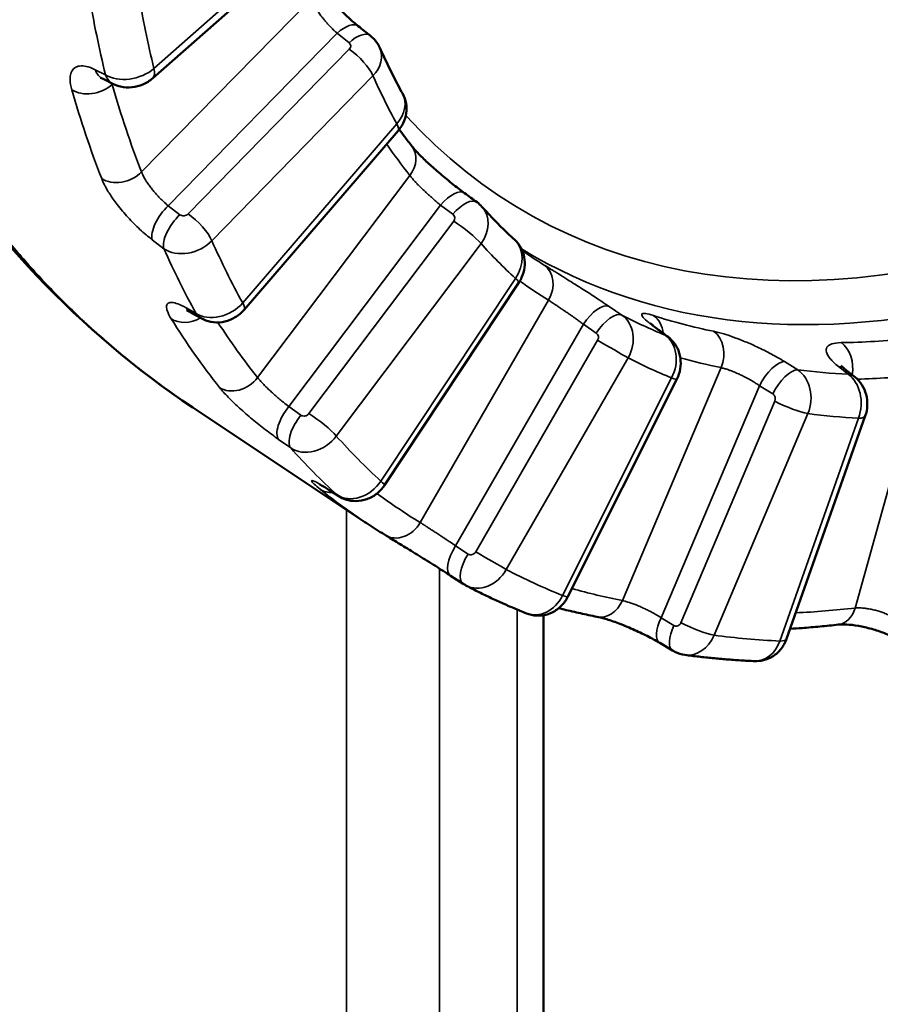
# Model space of a CAD drawing. Header units: millimetres. Extents: x 38 to 2514, y 38 to 1622.
# Tile 217 of 244: x 1780.38 to 1787.97, y 1268.06 to 1276.75. Entities that reach past the tile are written whole.
import ezdxf

# ---------------------------------------------------------------- set-up
doc = ezdxf.new("R2010")
doc.units = ezdxf.units.MM
doc.header["$LTSCALE"] = 7.692308
doc.layers.add('Visible (ISO)', color=7, linetype='Continuous', lineweight=50)
doc.layers.add('Visible Narrow (ISO)', color=7, linetype='Continuous', lineweight=35)

msp = doc.modelspace()

# ---------------------------------------------------------------- linework, layer by layer
at = {"layer": 'Visible (ISO)'}
for p, q in [((1781.5532, 1276.2296), (1783.0255, 1277.532)), ((1781.207, 1276.1776), (1781.1153, 1276.223)), ((1782.3598, 1274.1858), (1783.7185, 1275.7662)), ((1783.598, 1272.6376), (1784.7837, 1274.4269)), ((1781.9819, 1274.1105), (1781.8933, 1274.1603)), ((1785.2158, 1271.6546), (1786.1767, 1273.5746)), ((1781.907, 1273.324), (1783.4258, 1272.3121)), ((1787.1439, 1271.282), (1787.838, 1273.2488)), ((1783.1949, 1272.541), (1783.1088, 1272.5956)), ((1784.2916, 1271.7676), (1784.1813, 1271.8393)), ((1784.9995, 1271.4907), (1784.9995, 1259.1277)), ((1786.1389, 1271.1789), (1786.0255, 1271.2461))]:
    msp.add_line(p, q, dxfattribs=at)
for centre, major_axis, start_param, end_param in [((1749.4231, 1283.1207), (-57.5, 0), 0, 3.141593), ((1749.4231, 1281.2427), (57.5, 0), 3.113305, 6.311473), ((1749.4231, 1281.3652), (57.35, 0), 3.164483, 6.260295)]:
    msp.add_ellipse(centre, major_axis=major_axis, ratio=0.57735, start_param=start_param, end_param=end_param, dxfattribs=at)
for points, knots in [([(1781.907, 1273.324), (1780.9152, 1273.985), (1780.0598, 1274.8873), (1778.8052, 1276.9885), (1778.3828, 1278.2073), (1778.0185, 1280.7959), (1778.0702, 1282.1965), (1778.6213, 1285.0249), (1779.13, 1286.4873), (1780.5212, 1289.3532), (1781.4299, 1290.7902), (1782.9171, 1292.7287), (1783.4062, 1293.3157), (1783.9129, 1293.8799)], [0.000075, 0.000075, 0.000075, 0.000075, 0.499219, 0.499219, 0.989051, 0.989051, 1.47692, 1.47692, 1.969043, 1.969043, 2.474782, 2.474782, 2.702857, 2.702857, 2.702857, 2.702857]), ([(1783.0062, 1277.1225), (1783.0102, 1277.1121), (1783.0164, 1277.0983), (1783.0333, 1277.0656), (1783.0446, 1277.0461), (1783.0737, 1277.0008), (1783.0926, 1276.9741), (1783.1364, 1276.9172), (1783.1623, 1276.8863), (1783.2183, 1276.8245), (1783.2492, 1276.7931), (1783.3092, 1276.7367), (1783.3391, 1276.7109), (1783.3669, 1276.6889)], [0, 0, 0, 0, 0.00799134, 0.00799134, 0.0168641, 0.0168641, 0.02759473, 0.02759473, 0.03962697, 0.03962697, 0.05261895, 0.05261895, 0.06519365, 0.06519365, 0.06519365, 0.06519365]), ([(1783.4724, 1276.6053), (1783.4972, 1276.5857), (1783.519, 1276.5617), (1783.5438, 1276.5231), (1783.5507, 1276.5106), (1783.5565, 1276.4976)], [0, 0, 0, 0, 0.00951444, 0.00951444, 0.01379832, 0.01379832, 0.01379832, 0.01379832]), ([(1783.5565, 1276.4976), (1783.5692, 1276.4695), (1783.582, 1276.4416), (1783.608, 1276.3862), (1783.6211, 1276.3587), (1783.6477, 1276.3041), (1783.6611, 1276.277), (1783.6884, 1276.2231), (1783.7021, 1276.1964), (1783.73, 1276.1433), (1783.7441, 1276.1169), (1783.7583, 1276.0908)], [1.96247469, 1.96247469, 1.96247469, 1.96247469, 1.97336118, 1.97336118, 1.98424766, 1.98424766, 1.99513414, 1.99513414, 2.00602062, 2.00602062, 2.0169071, 2.0169071, 2.0169071, 2.0169071]), ([(1781.1153, 1276.223), (1781.1043, 1276.2284), (1781.0963, 1276.2311), (1781.0932, 1276.232), (1781.0929, 1276.2321), (1781.0929, 1276.2321)], [0, 0, 0, 0, 0.00845736, 0.00845736, 0.01037949, 0.01037949, 0.01037949, 0.01037949]), ([(1781.5532, 1276.2296), (1781.5278, 1276.2071), (1781.4982, 1276.1885), (1781.4363, 1276.1617), (1781.4033, 1276.1529), (1781.3368, 1276.1459), (1781.3025, 1276.1478), (1781.2482, 1276.1602), (1781.227, 1276.1677), (1781.207, 1276.1776)], [0, 0, 0, 0, 0.01022556, 0.01022556, 0.02024813, 0.02024813, 0.03033838, 0.03033838, 0.03705833, 0.03705833, 0.03705833, 0.03705833]), ([(1783.7583, 1276.0908), (1783.7724, 1276.0648), (1783.7824, 1276.0362), (1783.7926, 1275.9784), (1783.793, 1275.9484), (1783.7847, 1275.8899), (1783.7758, 1275.8607), (1783.7512, 1275.8095), (1783.7361, 1275.7866), (1783.7185, 1275.7662)], [0, 0, 0, 0, 0.00889844, 0.00889844, 0.01770249, 0.01770249, 0.02671514, 0.02671514, 0.03481419, 0.03481419, 0.03481419, 0.03481419]), ([(1783.7277, 1275.7774), (1783.743, 1275.7565), (1783.7584, 1275.7357), (1783.7958, 1275.6859), (1783.818, 1275.6571), (1783.8404, 1275.6287)], [2.10551332, 2.10551332, 2.10551332, 2.10551332, 2.11543687, 2.11543687, 2.12946471, 2.12946471, 2.12946471, 2.12946471]), ([(1783.8404, 1275.6287), (1783.8493, 1275.6174), (1783.8618, 1275.6027), (1783.8932, 1275.5683), (1783.9132, 1275.5476), (1783.9617, 1275.4998), (1783.9918, 1275.4718), (1784.0579, 1275.4125), (1784.0952, 1275.3805), (1784.1719, 1275.3171), (1784.2123, 1275.2851), (1784.269, 1275.2417), (1784.2869, 1275.2283), (1784.3043, 1275.2155)], [0, 0, 0, 0, 0.00967948, 0.00967948, 0.02068233, 0.02068233, 0.03387321, 0.03387321, 0.04838369, 0.04838369, 0.06373943, 0.06373943, 0.07103772, 0.07103772, 0.07103772, 0.07103772]), ([(1784.4574, 1275.0955), (1784.476, 1275.075), (1784.4947, 1275.0546), (1784.5323, 1275.0144), (1784.5513, 1274.9945), (1784.5895, 1274.9552), (1784.6087, 1274.9357), (1784.6475, 1274.8971), (1784.667, 1274.8781), (1784.7064, 1274.8404), (1784.7262, 1274.8218), (1784.7461, 1274.8034)], [2.17177412, 2.17177412, 2.17177412, 2.17177412, 2.18271945, 2.18271945, 2.19366477, 2.19366477, 2.20461009, 2.20461009, 2.21555541, 2.21555541, 2.22650074, 2.22650074, 2.22650074, 2.22650074]), ([(1784.7461, 1274.8034), (1784.768, 1274.7831), (1784.7869, 1274.7589), (1784.8153, 1274.7068), (1784.8253, 1274.6784), (1784.8362, 1274.62), (1784.837, 1274.5892), (1784.8293, 1274.5285), (1784.8205, 1274.4979), (1784.8006, 1274.4548), (1784.7926, 1274.4405), (1784.7837, 1274.4269)], [0, 0, 0, 0, 0.00900094, 0.00900094, 0.01787181, 0.01787181, 0.0269219, 0.0269219, 0.03629897, 0.03629897, 0.0411769, 0.0411769, 0.0411769, 0.0411769]), ([(1781.8933, 1274.1603), (1781.8765, 1274.1698), (1781.8627, 1274.1761), (1781.8534, 1274.1798), (1781.8519, 1274.1802), (1781.8519, 1274.1802)], [0, 0, 0, 0, 0.01039323, 0.01039323, 0.01460056, 0.01460056, 0.01460056, 0.01460056]), ([(1782.3598, 1274.1858), (1782.3377, 1274.16), (1782.311, 1274.1376), (1782.2534, 1274.1028), (1782.2218, 1274.0898), (1782.1573, 1274.0748), (1782.1234, 1274.0726), (1782.0589, 1274.0794), (1782.0274, 1274.0881), (1781.993, 1274.1045), (1781.9874, 1274.1074), (1781.9819, 1274.1105)], [0, 0, 0, 0, 0.01019796, 0.01019796, 0.02019648, 0.02019648, 0.0301588, 0.0301588, 0.03974555, 0.03974555, 0.04164278, 0.04164278, 0.04164278, 0.04164278]), ([(1785.9449, 1274.0658), (1785.9449, 1274.0658), (1785.9462, 1274.0645), (1785.9516, 1274.0594), (1785.957, 1274.0546), (1785.9736, 1274.0407), (1785.9863, 1274.0306), (1786.0038, 1274.0174), (1786.0067, 1274.0153), (1786.0096, 1274.0131)], [0.03505868, 0.03505868, 0.03505868, 0.03505868, 0.03933995, 0.03933995, 0.04573666, 0.04573666, 0.05453812, 0.05453812, 0.05619809, 0.05619809, 0.05619809, 0.05619809]), ([(1786.096, 1273.9488), (1786.12, 1273.9309), (1786.1413, 1273.9089), (1786.1754, 1273.86), (1786.1886, 1273.8326), (1786.2063, 1273.7749), (1786.2107, 1273.7438), (1786.21, 1273.6811), (1786.2046, 1273.6488), (1786.1898, 1273.6034), (1786.1837, 1273.5887), (1786.1767, 1273.5746)], [0, 0, 0, 0, 0.0090052, 0.0090052, 0.01796325, 0.01796325, 0.02719506, 0.02719506, 0.03680826, 0.03680826, 0.04153828, 0.04153828, 0.04153828, 0.04153828]), ([(1787.6266, 1273.6936), (1787.6266, 1273.6936), (1787.6271, 1273.6929), (1787.6302, 1273.6894), (1787.6344, 1273.6848), (1787.6461, 1273.6737), (1787.6537, 1273.6671), (1787.6626, 1273.6599)], [0.02817361, 0.02817361, 0.02817361, 0.02817361, 0.03121056, 0.03121056, 0.03724711, 0.03724711, 0.0431404, 0.0431404, 0.0431404, 0.0431404]), ([(1787.7481, 1273.5903), (1787.7717, 1273.5712), (1787.7923, 1273.548), (1787.825, 1273.4968), (1787.8375, 1273.4682), (1787.8538, 1273.4079), (1787.8573, 1273.3752), (1787.8548, 1273.3111), (1787.8486, 1273.2789), (1787.838, 1273.2488)], [0, 0, 0, 0, 0.0091453, 0.0091453, 0.01831609, 0.01831609, 0.02795546, 0.02795546, 0.03756318, 0.03756318, 0.03756318, 0.03756318]), ([(1783.1089, 1272.5956), (1783.0807, 1272.6135), (1783.0566, 1272.6279), (1783.0342, 1272.6404), (1783.0289, 1272.6431), (1783.0249, 1272.6451), (1783.0241, 1272.6455), (1783.0241, 1272.6455)], [0, 0, 0, 0, 0.015044, 0.015044, 0.02155601, 0.02155601, 0.02455017, 0.02455017, 0.02455017, 0.02455017]), ([(1783.598, 1272.6376), (1783.5793, 1272.6095), (1783.5558, 1272.5839), (1783.5033, 1272.5426), (1783.4736, 1272.526), (1783.4119, 1272.504), (1783.3791, 1272.498), (1783.3155, 1272.4976), (1783.284, 1272.5026), (1783.2337, 1272.5196), (1783.2135, 1272.5292), (1783.1949, 1272.541)], [0, 0, 0, 0, 0.01013696, 0.01013696, 0.02009093, 0.02009093, 0.02987319, 0.02987319, 0.03924119, 0.03924119, 0.04587929, 0.04587929, 0.04587929, 0.04587929]), ([(1783.4258, 1272.3121), (1783.4377, 1272.3041), (1783.4496, 1272.2963), (1783.4735, 1272.2806), (1783.4855, 1272.2728), (1783.5095, 1272.2574), (1783.5215, 1272.2497), (1783.5456, 1272.2344), (1783.5577, 1272.2269), (1783.5819, 1272.2118), (1783.5941, 1272.2043), (1783.6062, 1272.1969)], [2.31912811, 2.31912811, 2.31912811, 2.31912811, 2.32363249, 2.32363249, 2.32813688, 2.32813688, 2.33264127, 2.33264127, 2.33714565, 2.33714565, 2.34165004, 2.34165004, 2.34165004, 2.34165004]), ([(1784.1813, 1271.8393), (1784.1394, 1271.8666), (1784.0933, 1271.8961), (1783.9998, 1271.955), (1783.9513, 1271.9852), (1783.8569, 1272.0436), (1783.81, 1272.0723), (1783.7237, 1272.1252), (1783.6833, 1272.1498), (1783.6336, 1272.1801), (1783.6192, 1272.1889), (1783.6062, 1272.1969)], [0, 0, 0, 0, 0.01669518, 0.01669518, 0.03344726, 0.03344726, 0.0505233, 0.0505233, 0.06795681, 0.06795681, 0.0758647, 0.0758647, 0.0758647, 0.0758647]), ([(1784.3143, 1271.7543), (1784.349, 1271.7359), (1784.384, 1271.7179), (1784.4543, 1271.6826), (1784.4896, 1271.6654), (1784.5607, 1271.6316), (1784.5964, 1271.6151), (1784.6683, 1271.5827), (1784.7044, 1271.567), (1784.7771, 1271.5361), (1784.8136, 1271.5211), (1784.8502, 1271.5064)], [2.37775788, 2.37775788, 2.37775788, 2.37775788, 2.39006672, 2.39006672, 2.40237556, 2.40237556, 2.41468441, 2.41468441, 2.42699325, 2.42699325, 2.43930209, 2.43930209, 2.43930209, 2.43930209]), ([(1785.2158, 1271.6546), (1785.2008, 1271.6246), (1785.1808, 1271.5967), (1785.134, 1271.5498), (1785.1066, 1271.5301), (1785.0487, 1271.5018), (1785.0174, 1271.4925), (1784.9558, 1271.4851), (1784.9246, 1271.4865), (1784.8797, 1271.4961), (1784.8647, 1271.5007), (1784.8502, 1271.5064)], [0, 0, 0, 0, 0.01005494, 0.01005494, 0.01993296, 0.01993296, 0.02949424, 0.02949424, 0.03865025, 0.03865025, 0.04333874, 0.04333874, 0.04333874, 0.04333874]), ([(1785.1352, 1271.5531), (1785.151, 1271.549), (1785.1669, 1271.545), (1785.2303, 1271.5293), (1785.2781, 1271.5181), (1785.3741, 1271.4967), (1785.4224, 1271.4866), (1785.4709, 1271.4771)], [2.51578884, 2.51578884, 2.51578884, 2.51578884, 2.52083721, 2.52083721, 2.53596338, 2.53596338, 2.55108955, 2.55108955, 2.55108955, 2.55108955]), ([(1786.0255, 1271.2461), (1785.9914, 1271.2664), (1785.9533, 1271.2873), (1785.8733, 1271.3281), (1785.8304, 1271.3485), (1785.7443, 1271.3864), (1785.7001, 1271.4044), (1785.6176, 1271.4352), (1785.5781, 1271.4484), (1785.5151, 1271.4671), (1785.489, 1271.4735), (1785.4708, 1271.4771)], [0, 0, 0, 0, 0.0134866, 0.0134866, 0.0274197, 0.0274197, 0.04190483, 0.04190483, 0.05647868, 0.05647868, 0.06926755, 0.06926755, 0.06926755, 0.06926755]), ([(1787.1752, 1271.3705), (1787.2102, 1271.3726), (1787.2452, 1271.3749), (1787.3333, 1271.3814), (1787.3865, 1271.3859), (1787.4932, 1271.3959), (1787.5467, 1271.4015), (1787.6003, 1271.4077)], [2.72026102, 2.72026102, 2.72026102, 2.72026102, 2.73027672, 2.73027672, 2.74540289, 2.74540289, 2.76052906, 2.76052906, 2.76052906, 2.76052906]), ([(1788.1265, 1271.278), (1788.0986, 1271.2931), (1788.0668, 1271.3081), (1787.9987, 1271.3362), (1787.9615, 1271.3495), (1787.8848, 1271.373), (1787.8446, 1271.3831), (1787.7677, 1271.3987), (1787.7302, 1271.4041), (1787.6664, 1271.4097), (1787.6386, 1271.4102), (1787.6114, 1271.4088), (1787.6053, 1271.4082), (1787.6003, 1271.4077)], [0, 0, 0, 0, 0.01114175, 0.01114175, 0.02281872, 0.02281872, 0.03519036, 0.03519036, 0.04771269, 0.04771269, 0.05952793, 0.05952793, 0.06346636, 0.06346636, 0.06346636, 0.06346636]), ([(1787.1439, 1271.282), (1787.1329, 1271.2507), (1787.1167, 1271.2208), (1787.0763, 1271.1692), (1787.0518, 1271.1467), (1786.9986, 1271.1126), (1786.9694, 1271.1002), (1786.9148, 1271.0871), (1786.8892, 1271.0846), (1786.8639, 1271.0857)], [0, 0, 0, 0, 0.00997308, 0.00997308, 0.0197329, 0.0197329, 0.02903258, 0.02903258, 0.03664922, 0.03664922, 0.03664922, 0.03664922]), ([(1786.248, 1271.1407), (1786.2168, 1271.145), (1786.186, 1271.1546), (1786.1514, 1271.1718), (1786.1451, 1271.1752), (1786.1389, 1271.1789)], [0, 0, 0, 0, 0.00946525, 0.00946525, 0.01162162, 0.01162162, 0.01162162, 0.01162162]), ([(1786.248, 1271.1407), (1786.2884, 1271.1352), (1786.3289, 1271.13), (1786.4103, 1271.1204), (1786.4511, 1271.116), (1786.533, 1271.1079), (1786.574, 1271.1042), (1786.6564, 1271.0977), (1786.6978, 1271.0947), (1786.7807, 1271.0896), (1786.8222, 1271.0875), (1786.8639, 1271.0857)], [2.58735626, 2.58735626, 2.58735626, 2.58735626, 2.59960323, 2.59960323, 2.61185021, 2.61185021, 2.62409718, 2.62409718, 2.63634416, 2.63634416, 2.64859114, 2.64859114, 2.64859114, 2.64859114])]:
    msp.add_open_spline(points, degree=3, knots=knots, dxfattribs=at)
for points in [[(1783.3669, 1276.6889), (1783.402, 1276.661), (1783.4372, 1276.6331), (1783.4724, 1276.6053)], [(1784.3043, 1275.2155), (1784.3408, 1275.1886), (1784.3773, 1275.1617), (1784.4139, 1275.1349)], [(1784.4139, 1275.1349), (1784.4296, 1275.1233), (1784.4443, 1275.11), (1784.4574, 1275.0955)], [(1786.0096, 1274.0131), (1786.0384, 1273.9916), (1786.0672, 1273.9702), (1786.096, 1273.9488)], [(1787.6626, 1273.6599), (1787.6911, 1273.6367), (1787.7196, 1273.6135), (1787.7481, 1273.5903)], [(1784.3143, 1271.7543), (1784.3065, 1271.7584), (1784.2989, 1271.7628), (1784.2916, 1271.7676)]]:
    msp.add_open_spline(points, degree=3, dxfattribs=at)
at = {"layer": 'Visible Narrow (ISO)'}
for p, q in [((1781.5644, 1276.3148), (1783.0367, 1277.6172)), ((1782.9497, 1276.9304), (1781.4554, 1275.4019)), ((1783.1796, 1276.6266), (1781.6905, 1275.1033)), ((1783.1796, 1276.6266), (1783.2852, 1276.5429)), ((1783.2874, 1276.4854), (1781.866, 1275.0314)), ((1781.0455, 1276.3046), (1781.1371, 1276.2595)), ((1783.4961, 1276.2497), (1782.0747, 1274.7957)), ((1781.1959, 1276.1741), (1781.2025, 1276.1798)), ((1782.347, 1274.2467), (1783.7057, 1275.8271)), ((1783.8208, 1275.3719), (1782.479, 1273.5872)), ((1781.7933, 1275.0248), (1781.6905, 1275.1033)), ((1784.0917, 1275.11), (1782.7546, 1273.3315)), ((1784.0917, 1275.11), (1784.2014, 1275.0293)), ((1784.208, 1274.9673), (1782.9317, 1273.2697)), ((1781.6526, 1274.725), (1781.5497, 1274.8038)), ((1784.4491, 1274.7695), (1783.1728, 1273.0719)), ((1783.5663, 1272.6737), (1784.752, 1274.463)), ((1781.8477, 1274.2029), (1781.9362, 1274.1534)), ((1785.044, 1274.2709), (1783.9134, 1272.3081)), ((1785.5785, 1274.2153), (1785.6918, 1274.1386)), ((1785.3517, 1274.0578), (1784.2251, 1272.1018)), ((1785.3517, 1274.0578), (1785.4653, 1273.9809)), ((1786.0736, 1273.9621), (1785.9868, 1274.0266)), ((1785.4775, 1273.9165), (1784.4021, 1272.0495)), ((1785.7469, 1273.7615), (1784.6715, 1271.8944)), ((1786.5659, 1273.6755), (1785.6959, 1271.6203)), ((1787.1251, 1273.7288), (1787.242, 1273.6564)), ((1787.6868, 1273.6167), (1787.6009, 1273.6863)), ((1785.169, 1271.6644), (1786.1299, 1273.5844)), ((1788.32, 1273.6117), (1787.7486, 1271.554)), ((1786.9046, 1273.5162), (1786.0377, 1271.4682)), ((1786.9046, 1273.5162), (1787.0218, 1273.4438)), ((1782.8612, 1273.256), (1782.7546, 1273.3315)), ((1787.0405, 1273.3789), (1786.2129, 1271.424)), ((1787.3327, 1273.2698), (1786.5052, 1271.3149)), ((1787.085, 1271.2631), (1787.779, 1273.2299)), ((1782.7704, 1272.9666), (1782.6636, 1273.0423)), ((1783.0943, 1272.6064), (1783.1801, 1272.552)), ((1783.2634, 1272.4203), (1783.2634, 1258.6039)), ((1784.3352, 1272.0302), (1784.2251, 1272.1018)), ((1784.0833, 1271.9023), (1784.0834, 1258.551)), ((1784.7683, 1271.5399), (1784.7684, 1258.8545)), ((1786.151, 1271.401), (1786.0377, 1271.4682))]:
    msp.add_line(p, q, dxfattribs=at)
for centre, major_axis, ratio, start_param, end_param in [((1791.4743, 1286.0726), (6.5823, 11.4009), 0.57735, 3.128528, 6.297071), ((1792.3376, 1285.5741), (-7.8419, -13.5826), 0.57735, 5.677038, 5.737415), ((1792.1144, 1285.703), (-7.9917, -13.8421), 0.57735, 5.676384, 5.73807), ((1783.2116, 1276.4929), (0.1553, 0.1959), 0.459544, 0, 1.224398), ((1783.3172, 1276.4093), (0.1552, 0.196), 0.459444, 0, 1.224237), ((1783.2496, 1276.5111), (0.0495, 0.0096), 0.834675, 5.405039, 6.905381), ((1783.3194, 1276.3517), (-0.1788, 0.1748), 0.330797, 3.799918, 5.196181), ((1783.2817, 1276.3773), (0.2768, 0.1159), 0.769304, 5.230315, 6.30399), ((1781.2261, 1276.447), (-0.1109, -0.2241), 0.710254, 5.693507, 6.283185), ((1781.3537, 1276.431), (0.2897, 0.0783), 0.681728, 3.703799, 5.326964), ((1781.3876, 1276.4169), (0.1656, -0.1873), 0.409482, 0, 0.685214), ((1781.3178, 1276.4017), (-0.1108, -0.2241), 0.710151, 5.691706, 6.283185), ((1792.3376, 1285.5741), (-6.7649, -11.7171), 0.57735, 5.88973, 5.943602), ((1781.0192, 1276.2761), (0.2404, 0.0688), 0.71297, 3.692687, 5.315843), ((1791.692, 1285.9469), (7.9761, 13.815), 0.57735, 2.632538, 2.708169), ((1791.878, 1285.8395), (7.8512, 13.5988), 0.57735, 2.632538, 2.708169), ((1783.4962, 1275.9447), (0.2602, 0.1494), 0.754128, 5.135105, 6.26599), ((1791.277, 1286.1865), (-6.4327, -11.1417), 0.57735, 6.101095, 6.863317), ((1783.529, 1275.9292), (0.1896, -0.163), 0.253666, 0, 0.639598), ((1791.878, 1285.8395), (-6.7188, -11.6374), 0.57735, 6.014643, 6.056456), ((1783.644, 1275.474), (0.1964, 0.1547), 0.7956, 5.02019, 6.283185), ((1781.2786, 1275.5039), (0.2329, 0.0908), 0.740998, 3.625186, 5.248342), ((1784.1561, 1275.0142), (0.1482, 0.2013), 0.439885, 0, 1.414215), ((1784.2657, 1274.9335), (0.1481, 0.2014), 0.439839, 0, 1.414055), ((1781.7225, 1274.9697), (-0.1518, -0.1986), 0.454451, 4.357943, 5.955708), ((1784.2336, 1274.8958), (0.2264, 0.1968), 0.818661, 4.981693, 6.298758), ((1781.8253, 1274.8911), (-0.1517, -0.1987), 0.454366, 4.357812, 5.957143), ((1781.8283, 1275.0571), (0.0495, 0.0097), 0.835557, 3.779224, 5.402154), ((1781.8979, 1274.8978), (-0.1788, 0.1748), 0.330797, 3.799918, 5.196181), ((1784.1691, 1274.9916), (0.0433, 0.0254), 0.893546, 5.149251, 6.649592), ((1784.2724, 1274.8715), (-0.1998, 0.1502), 0.168365, 3.76735, 5.163614), ((1781.8602, 1274.9236), (0.2773, 0.1145), 0.769097, 3.610731, 5.233892), ((1792.3376, 1285.5741), (-7.8419, -13.5826), 0.57735, 5.886478, 5.946855), ((1784.5436, 1274.582), (0.2006, 0.2231), 0.793338, 4.882665, 6.272558), ((1792.1144, 1285.703), (-7.9917, -13.8421), 0.57735, 5.885823, 5.947509), ((1792.3376, 1285.5741), (-6.7649, -11.7171), 0.57735, 6.09917, 6.153041), ((1791.7136, 1285.9344), (-6.5941, -11.4214), 0.57735, 6.235661, 6.265895), ((1784.8672, 1274.373), (0.1314, 0.2127), 0.816375, 4.736835, 6.237818), ((1784.5753, 1274.565), (0.2084, -0.1381), 0.086764, 0, 0.618159), ((1791.878, 1285.8395), (-6.7188, -11.6374), 0.57735, 6.226821, 6.265895), ((1782.0158, 1274.3782), (-0.1226, -0.2179), 0.714801, 5.937215, 6.283185), ((1782.1377, 1274.3642), (0.2595, 0.1506), 0.754174, 3.508368, 5.131533), ((1782.1703, 1274.3488), (0.1896, -0.163), 0.253666, 0, 0.639598), ((1785.4443, 1274.0049), (0.1402, 0.207), 0.425799, 0.065232, 1.60306), ((1781.8825, 1274.2865), (-0.2124, -0.1319), 0.780122, 0.343063, 1.521342), ((1791.692, 1285.9469), (-7.9761, -13.815), 0.57735, 5.98357, 6.059201), ((1782.1044, 1274.3284), (-0.1225, -0.2179), 0.71474, 5.935382, 6.283185), ((1785.5579, 1273.928), (0.1401, 0.2071), 0.425809, 0.066976, 1.602904), ((1792.1403, 1285.688), (-6.6152, -11.4579), 0.57735, 0.024903, 0.079817), ((1785.5304, 1273.8863), (0.1398, 0.2654), 0.832922, 4.680742, 6.181725), ((1791.7136, 1285.9344), (-6.5941, -11.4214), 0.57735, 0.12201, 0.192149), ((1785.8501, 1273.9186), (0.0773, 0.2378), 0.810427, 5.216084, 6.042922), ((1791.878, 1285.8395), (-7.8512, -13.5988), 0.57735, 5.996862, 6.059201), ((1785.8603, 1273.8125), (0.1493, 0.2005), 0.702647, 0, 0.150646), ((1785.4376, 1273.9393), (0.026, 0.0428), 0.918174, 4.737396, 6.237738), ((1785.9224, 1273.705), (0.1129, 0.2779), 0.797084, 4.600071, 6.101052), ((1785.9469, 1273.7482), (0.1492, 0.2006), 0.702691, 0, 0.148425), ((1786.3891, 1273.7775), (0.0493, 0.2451), 0.80147, 4.448611, 5.949594), ((1791.7136, 1285.9344), (-6.5941, -11.4214), 0.57735, 0.33145, 0.401589), ((1785.5701, 1273.8636), (-0.2166, 0.1248), 0.001425, 1.129849, 2.526112), ((1787.5345, 1273.6752), (0.0035, -0.25), 0.772056, 1.303853, 2.640472), ((1792.3376, 1285.5741), (-6.7649, -11.7171), 0.57735, 0.025424, 0.079296), ((1791.878, 1285.8395), (-6.7188, -11.6374), 0.57735, 0.145841, 0.192149), ((1787.0201, 1273.5092), (0.1314, 0.2127), 0.417901, 0.253534, 1.791361), ((1787.5049, 1273.4659), (0.1577, 0.194), 0.685682, 6.283185, 6.669286), ((1782.3022, 1273.6893), (-0.1957, -0.1555), 0.796101, 0.251999, 1.875156), ((1785.9531, 1273.6865), (0.2236, -0.1119), 0.08393, 5.6652, 6.283185), ((1787.1373, 1273.4368), (0.1314, 0.2127), 0.417966, 0.255285, 1.791212), ((1792.1403, 1285.688), (-6.6152, -11.4579), 0.57735, 0.234343, 0.289256), ((1787.1154, 1273.3929), (0.0362, 0.2978), 0.811386, 4.386621, 5.887604), ((1787.5723, 1273.3521), (0.0178, 0.2995), 0.76517, 4.337834, 5.838814), ((1787.5905, 1273.3963), (0.1576, 0.1941), 0.685781, 0, 0.383916), ((1791.878, 1285.8395), (-6.7188, -11.6374), 0.57735, 0.337885, 0.401589), ((1786.9998, 1273.4), (0.0014, 0.05), 0.898946, 4.301877, 5.802219), ((1782.819, 1273.2357), (-0.1445, -0.204), 0.437488, 4.547771, 6.145536), ((1787.156, 1273.3718), (-0.2302, 0.0975), 0.171153, 1.119219, 2.515483), ((1782.9256, 1273.1602), (-0.1444, -0.2041), 0.437449, 4.547639, 6.146971), ((1782.8928, 1273.2941), (0.0432, 0.0256), 0.894042, 3.520301, 5.143229), ((1782.9961, 1273.1739), (-0.1998, 0.1502), 0.168365, 3.76735, 5.163614), ((1792.3376, 1285.5741), (-6.7649, -11.7171), 0.57735, 0.234864, 0.288735), ((1787.6022, 1273.332), (0.2358, -0.0832), 0.250956, 5.64413, 6.283185), ((1782.9571, 1273.1984), (0.2274, 0.1957), 0.818912, 3.362757, 4.985918), ((1792.3376, 1285.5741), (-7.8419, -13.5826), 0.57735, 6.095917, 6.156294), ((1792.1144, 1285.703), (-7.9917, -13.8421), 0.57735, 6.095263, 6.156949), ((1783.3581, 1272.7926), (0.1995, 0.2241), 0.792917, 3.25555, 4.878716), ((1783.3896, 1272.7757), (0.2084, -0.1381), 0.086764, 0, 0.618159), ((1791.692, 1285.9469), (-7.9761, -13.815), 0.57735, 6.19301, 6.246119), ((1783.1749, 1272.8062), (-0.157, -0.1946), 0.813179, 0.074313, 0.638285), ((1783.2429, 1272.8067), (-0.1341, -0.211), 0.712928, 6.181543, 6.283185), ((1783.3289, 1272.752), (-0.134, -0.2111), 0.712913, 6.179698, 6.283185), ((1791.878, 1285.8395), (-7.8512, -13.5988), 0.57735, 6.217968, 6.268641), ((1783.7366, 1272.4101), (-0.1304, -0.2133), 0.81641, 0, 1.591362), ((1784.3177, 1272.0489), (-0.1363, -0.2096), 0.426226, 4.736803, 6.283185), ((1784.4278, 1271.9772), (-0.1363, -0.2096), 0.426233, 4.736674, 6.283185), ((1784.3622, 1272.0723), (0.0257, 0.0429), 0.917732, 3.106646, 4.729575), ((1784.4947, 1271.9965), (-0.2166, 0.1248), 0.001425, 1.129849, 2.526112), ((1784.4548, 1272.0193), (0.1411, 0.2647), 0.833647, 3.144458, 4.684797), ((1792.3376, 1285.5741), (-7.8419, -13.5826), 0.57735, 0.022171, 0.082548), ((1791.878, 1285.8395), (-7.8512, -13.5988), 0.57735, 0.1459, 0.194895), ((1784.9617, 1271.785), (0.1117, 0.2784), 0.79618, 3.142505, 4.596473), ((1784.9922, 1271.7665), (0.2236, -0.1119), 0.08393, 5.6652, 6.283185), ((1785.5191, 1271.7224), (-0.0482, -0.2453), 0.801039, 0, 1.30347), ((1791.878, 1285.8395), (-7.8512, -13.5988), 0.57735, 0.353, 0.404335), ((1787.5718, 1271.656), (0.0285, -0.2484), 0.750658, 0, 1.063082), ((1786.1531, 1271.4611), (-0.1276, -0.215), 0.421156, 4.925427, 6.283185), ((1786.1723, 1271.4452), (0.0013, 0.0501), 0.897846, 2.676226, 4.299154), ((1786.3284, 1271.417), (-0.2302, 0.0975), 0.171153, 1.119219, 2.515483), ((1786.2664, 1271.3939), (-0.1275, -0.215), 0.42121, 4.925302, 6.283185), ((1786.2876, 1271.4381), (0.0374, 0.2977), 0.812581, 3.132189, 4.389653), ((1792.3376, 1285.5741), (-7.8419, -13.5826), 0.57735, 0.231611, 0.291988), ((1786.8784, 1271.3853), (0.0168, 0.2995), 0.763791, 3.15143, 4.335153), ((1786.9082, 1271.3652), (0.2358, -0.0832), 0.250956, 5.64413, 6.283185)]:
    msp.add_ellipse(centre, major_axis=major_axis, ratio=ratio, start_param=start_param, end_param=end_param, dxfattribs=at)
for points, knots in [([(1781.9074, 1273.3238), (1781.8099, 1273.3887), (1781.7126, 1273.4569), (1781.616, 1273.5281), (1781.5075, 1273.6082), (1781.3997, 1273.6922), (1781.2931, 1273.7802), (1781.1871, 1273.8678), (1781.0823, 1273.9592), (1780.979, 1274.0545), (1780.9401, 1274.0905), (1780.9013, 1274.127), (1780.8628, 1274.1641), (1780.7679, 1274.2555), (1780.6745, 1274.3502), (1780.583, 1274.448), (1780.4916, 1274.5456), (1780.4022, 1274.6462), (1780.3149, 1274.7498), (1780.2279, 1274.8531), (1780.143, 1274.9592), (1780.0606, 1275.0679), (1780.0067, 1275.1391), (1779.9538, 1275.2114), (1779.902, 1275.2847), (1779.7988, 1275.4309), (1779.7, 1275.5812), (1779.6058, 1275.7354), (1779.5121, 1275.8888), (1779.423, 1276.046), (1779.3387, 1276.2065), (1779.2698, 1276.3378), (1779.2041, 1276.4713), (1779.1418, 1276.6068), (1779.0526, 1276.8006), (1778.9701, 1276.9986), (1778.8945, 1277.2003), (1778.818, 1277.4045), (1778.7485, 1277.6127), (1778.686, 1277.8244), (1778.6612, 1277.9083), (1778.6376, 1277.9928), (1778.615, 1278.0778), (1778.5628, 1278.2746), (1778.5165, 1278.4744), (1778.4761, 1278.6771), (1778.4357, 1278.8799), (1778.4013, 1279.0855), (1778.3728, 1279.2939), (1778.3558, 1279.4187), (1778.3409, 1279.5444), (1778.3282, 1279.6711), (1778.3065, 1279.887), (1778.291, 1280.1057), (1778.2819, 1280.3271), (1778.2729, 1280.5466), (1778.2701, 1280.7688), (1778.2736, 1280.9935), (1778.2755, 1281.1193), (1778.2795, 1281.2459), (1778.2854, 1281.3733), (1778.2953, 1281.585), (1778.3106, 1281.7989), (1778.3315, 1282.0144), (1778.3524, 1282.2307), (1778.3789, 1282.4487), (1778.4109, 1282.6679), (1778.4351, 1282.8334), (1778.4624, 1282.9996), (1778.4928, 1283.1662), (1778.5231, 1283.3324), (1778.5565, 1283.499), (1778.5928, 1283.6657), (1778.6292, 1283.8329), (1778.6686, 1284.0002), (1778.7108, 1284.1671), (1778.7532, 1284.3349), (1778.7984, 1284.5023), (1778.8462, 1284.6689), (1778.877, 1284.7761), (1778.9088, 1284.883), (1778.9416, 1284.9895), (1779.0051, 1285.1953), (1779.0723, 1285.3995), (1779.1429, 1285.6018), (1779.2136, 1285.8042), (1779.2876, 1286.0046), (1779.3645, 1286.2026), (1779.4352, 1286.3847), (1779.5084, 1286.5648), (1779.5836, 1286.7425), (1779.6643, 1286.9333), (1779.7474, 1287.1214), (1779.8324, 1287.3064), (1779.918, 1287.4929), (1780.0056, 1287.6762), (1780.0944, 1287.856), (1780.178, 1288.0252), (1780.2628, 1288.1912), (1780.3483, 1288.3538), (1780.4385, 1288.5252), (1780.5295, 1288.6929), (1780.621, 1288.8569), (1780.7154, 1289.0261), (1780.8103, 1289.1913), (1780.9055, 1289.3528), (1780.9909, 1289.4976), (1781.0765, 1289.6394), (1781.1621, 1289.7783), (1781.2306, 1289.8892), (1781.299, 1289.9983), (1781.3677, 1290.106), (1781.4347, 1290.2111), (1781.502, 1290.3148), (1781.5697, 1290.4177), (1781.64, 1290.5245), (1781.7108, 1290.6303), (1781.7823, 1290.7358), (1781.8539, 1290.8412), (1781.9263, 1290.9462), (1781.9998, 1291.0513), (1782.0725, 1291.155), (1782.1462, 1291.2588), (1782.2214, 1291.3632), (1782.2919, 1291.4611), (1782.3638, 1291.5595), (1782.4372, 1291.6587), (1782.5098, 1291.7566), (1782.5839, 1291.8554), (1782.6599, 1291.9553), (1782.7342, 1292.053), (1782.8103, 1292.1518), (1782.8887, 1292.2521), (1782.9086, 1292.2776), (1782.9286, 1292.3031), (1782.9488, 1292.3288), (1783.0593, 1292.4693), (1783.1742, 1292.6126), (1783.2933, 1292.7584), (1783.4111, 1292.9026), (1783.5331, 1293.049), (1783.659, 1293.1973), (1783.7835, 1293.3439), (1783.912, 1293.4923), (1784.044, 1293.6419), (1784.0724, 1293.6741), (1784.101, 1293.7063), (1784.1298, 1293.7386)], [0.5635526, 0.5635526, 0.5635526, 0.5635526, 0.5717974, 0.5717974, 0.5717974, 0.5810568, 0.5810568, 0.5810568, 0.5902715, 0.5902715, 0.5902715, 0.59375, 0.59375, 0.59375, 0.6023297, 0.6023297, 0.6023297, 0.6108892, 0.6108892, 0.6108892, 0.619419, 0.619419, 0.619419, 0.625, 0.625, 0.625, 0.6361249, 0.6361249, 0.6361249, 0.6471975, 0.6471975, 0.6471975, 0.65625, 0.65625, 0.65625, 0.6692004, 0.6692004, 0.6692004, 0.682307, 0.682307, 0.682307, 0.6875, 0.6875, 0.6875, 0.6995209, 0.6995209, 0.6995209, 0.7115496, 0.7115496, 0.7115496, 0.71875, 0.71875, 0.71875, 0.7310201, 0.7310201, 0.7310201, 0.7431871, 0.7431871, 0.7431871, 0.75, 0.75, 0.75, 0.7613202, 0.7613202, 0.7613202, 0.7726779, 0.7726779, 0.7726779, 0.78125, 0.78125, 0.78125, 0.7897935, 0.7897935, 0.7897935, 0.7983603, 0.7983603, 0.7983603, 0.8069654, 0.8069654, 0.8069654, 0.8125, 0.8125, 0.8125, 0.8231978, 0.8231978, 0.8231978, 0.8339043, 0.8339043, 0.8339043, 0.84375, 0.84375, 0.84375, 0.8543204, 0.8543204, 0.8543204, 0.8649768, 0.8649768, 0.8649768, 0.875, 0.875, 0.875, 0.8855697, 0.8855697, 0.8855697, 0.8964723, 0.8964723, 0.8964723, 0.90625, 0.90625, 0.90625, 0.9140625, 0.9140625, 0.9140625, 0.921682, 0.921682, 0.921682, 0.929591, 0.929591, 0.929591, 0.9375, 0.9375, 0.9375, 0.9453125, 0.9453125, 0.9453125, 0.9526448, 0.9526448, 0.9526448, 0.9598803, 0.9598803, 0.9598803, 0.9669524, 0.9669524, 0.9669524, 0.96875, 0.96875, 0.96875, 0.978583, 0.978583, 0.978583, 0.988309, 0.988309, 0.988309, 0.9979292, 0.9979292, 0.9979292, 1, 1, 1, 1]), ([(1782.9497, 1276.9304), (1782.9531, 1276.9211), (1782.9572, 1276.9113), (1782.9668, 1276.891), (1782.9722, 1276.8804), (1782.9829, 1276.8613), (1782.9879, 1276.8529), (1782.9985, 1276.8358), (1783.0042, 1276.8272), (1783.0136, 1276.8134), (1783.0173, 1276.8081), (1783.028, 1276.793), (1783.0352, 1276.7835), (1783.05, 1276.7643), (1783.0577, 1276.7547), (1783.0668, 1276.7437), (1783.0682, 1276.7421), (1783.0754, 1276.7335), (1783.0813, 1276.7266), (1783.0932, 1276.7131), (1783.0992, 1276.7064), (1783.1105, 1276.6943), (1783.1157, 1276.6887), (1783.1293, 1276.6746), (1783.1378, 1276.666), (1783.1554, 1276.6488), (1783.1645, 1276.6402), (1783.1757, 1276.6301), (1783.1776, 1276.6283), (1783.1796, 1276.6266)], [0, 0, 0, 0, 0.1, 0.1, 0.2, 0.2, 0.275987, 0.275987, 0.352359, 0.352359, 0.4, 0.4, 0.48936, 0.48936, 0.58373, 0.58373, 0.6, 0.6, 0.671408, 0.671408, 0.741635, 0.741635, 0.8, 0.8, 0.889331, 0.889331, 0.980272, 0.980272, 1, 1, 1, 1]), ([(1780.8401, 1276.1278), (1780.8307, 1276.1605), (1780.8259, 1276.1891), (1780.8253, 1276.2147), (1780.8247, 1276.2361), (1780.8271, 1276.2554), (1780.8321, 1276.2715), (1780.833, 1276.2745), (1780.8341, 1276.2775), (1780.8352, 1276.2803), (1780.8422, 1276.298), (1780.8527, 1276.3109), (1780.8653, 1276.3201), (1780.8779, 1276.3292), (1780.8926, 1276.3345), (1780.9093, 1276.3367), (1780.9261, 1276.3389), (1780.9449, 1276.338), (1780.9673, 1276.3331), (1780.9897, 1276.3282), (1781.0157, 1276.3192), (1781.0455, 1276.3046)], [0.0000001, 0.0000001, 0.0000001, 0.0000001, 0.1666667, 0.1666667, 0.1666667, 0.3067134, 0.3067134, 0.3067134, 0.3333333, 0.3333333, 0.3333333, 0.5, 0.5, 0.5, 0.6666667, 0.6666667, 0.6666667, 0.8333333, 0.8333333, 0.8333333, 1, 1, 1, 1]), ([(1781.5497, 1274.8038), (1781.5129, 1274.832), (1781.4766, 1274.8627), (1781.4049, 1274.9289), (1781.3695, 1274.9644), (1781.3018, 1275.038), (1781.2696, 1275.0761), (1781.2154, 1275.147), (1781.1926, 1275.1794), (1781.1678, 1275.2185), (1781.1631, 1275.2261), (1781.1356, 1275.272), (1781.1173, 1275.3084), (1781.1036, 1275.3433)], [0.0000004, 0.0000004, 0.0000004, 0.0000004, 0.2, 0.2, 0.4, 0.4, 0.6, 0.6, 0.7610058, 0.7610058, 0.8, 0.8, 1, 1, 1, 1]), ([(1781.6905, 1275.1033), (1781.6757, 1275.1157), (1781.6606, 1275.1291), (1781.6415, 1275.1473), (1781.6373, 1275.1513), (1781.6223, 1275.1661), (1781.6114, 1275.1772), (1781.593, 1275.1969), (1781.5853, 1275.2054), (1781.5688, 1275.2242), (1781.56, 1275.2346), (1781.5431, 1275.2556), (1781.5348, 1275.2663), (1781.5193, 1275.2873), (1781.5121, 1275.2976), (1781.4984, 1275.3183), (1781.4919, 1275.3286), (1781.4854, 1275.3398), (1781.4848, 1275.3409), (1781.4772, 1275.3541), (1781.471, 1275.3659), (1781.4618, 1275.3857), (1781.4583, 1275.394), (1781.4554, 1275.4019)], [0.0000002, 0.0000002, 0.0000002, 0.0000002, 0.1566439, 0.1566439, 0.2, 0.2, 0.3152149, 0.3152149, 0.4, 0.4, 0.5, 0.5, 0.6, 0.6, 0.6945968, 0.6945968, 0.7898724, 0.7898724, 0.8, 0.8, 0.9145155, 0.9145155, 1, 1, 1, 1]), ([(1783.8208, 1275.3719), (1783.8261, 1275.3648), (1783.8322, 1275.3572), (1783.8389, 1275.3492), (1783.8456, 1275.3412), (1783.853, 1275.3328), (1783.8609, 1275.324), (1783.867, 1275.3173), (1783.8734, 1275.3104), (1783.8801, 1275.3034), (1783.8868, 1275.2964), (1783.8938, 1275.2893), (1783.9009, 1275.2821), (1783.9054, 1275.2777), (1783.9098, 1275.2732), (1783.9143, 1275.2688), (1783.9228, 1275.2605), (1783.9312, 1275.2524), (1783.9397, 1275.2443), (1783.9486, 1275.2359), (1783.9576, 1275.2275), (1783.9665, 1275.2193), (1783.9681, 1275.2179), (1783.9696, 1275.2165), (1783.9711, 1275.2151), (1783.9779, 1275.2089), (1783.9846, 1275.2028), (1783.9914, 1275.1967), (1783.998, 1275.1907), (1784.0047, 1275.1847), (1784.0116, 1275.1787), (1784.0172, 1275.1737), (1784.023, 1275.1686), (1784.0289, 1275.1635), (1784.0378, 1275.1556), (1784.0471, 1275.1476), (1784.0565, 1275.1396), (1784.0661, 1275.1314), (1784.0758, 1275.1232), (1784.0854, 1275.1152), (1784.0875, 1275.1134), (1784.0896, 1275.1117), (1784.0917, 1275.11)], [0, 0, 0, 0, 0.1, 0.1, 0.1, 0.2, 0.2, 0.2, 0.276009, 0.276009, 0.276009, 0.352401, 0.352401, 0.352401, 0.4, 0.4, 0.4, 0.489375, 0.489375, 0.489375, 0.583733, 0.583733, 0.583733, 0.6, 0.6, 0.6, 0.671448, 0.671448, 0.671448, 0.741699, 0.741699, 0.741699, 0.8, 0.8, 0.8, 0.889313, 0.889313, 0.889313, 0.980228, 0.980228, 0.980228, 1, 1, 1, 1]), ([(1785.0064, 1274.5806), (1785.0293, 1274.5664), (1785.055, 1274.5505), (1785.0842, 1274.5324), (1785.089, 1274.5294), (1785.094, 1274.5263), (1785.099, 1274.5232), (1785.1237, 1274.5078), (1785.1507, 1274.491), (1785.1784, 1274.4736), (1785.1906, 1274.466), (1785.2028, 1274.4584), (1785.2151, 1274.4507), (1785.2488, 1274.4295), (1785.2823, 1274.4084), (1785.3153, 1274.3873), (1785.3217, 1274.3833), (1785.328, 1274.3793), (1785.3343, 1274.3752), (1785.3735, 1274.3503), (1785.4119, 1274.3255), (1785.4525, 1274.299), (1785.4931, 1274.2725), (1785.5359, 1274.2442), (1785.5785, 1274.2153)], [0, 0, 0, 0, 0.171584, 0.171584, 0.171584, 0.2, 0.2, 0.2, 0.339011, 0.339011, 0.339011, 0.4, 0.4, 0.4, 0.567758, 0.567758, 0.567758, 0.6, 0.6, 0.6, 0.8, 0.8, 0.8, 1, 1, 1, 1]), ([(1781.7171, 1274.1065), (1781.7011, 1274.1323), (1781.69, 1274.1543), (1781.6831, 1274.1734), (1781.6774, 1274.1894), (1781.6747, 1274.2033), (1781.675, 1274.2145), (1781.675, 1274.2166), (1781.6752, 1274.2187), (1781.6755, 1274.2206), (1781.6771, 1274.2326), (1781.6829, 1274.2405), (1781.6913, 1274.2452), (1781.6998, 1274.2499), (1781.7109, 1274.2514), (1781.7246, 1274.2502), (1781.7383, 1274.249), (1781.7545, 1274.2452), (1781.7747, 1274.2377), (1781.7948, 1274.2302), (1781.819, 1274.219), (1781.8477, 1274.2029)], [0.0000001, 0.0000001, 0.0000001, 0.0000001, 0.1666667, 0.1666667, 0.1666667, 0.3067133, 0.3067133, 0.3067133, 0.3333333, 0.3333333, 0.3333333, 0.5, 0.5, 0.5, 0.6666667, 0.6666667, 0.6666667, 0.8333333, 0.8333333, 0.8333333, 1, 1, 1, 1]), ([(1785.044, 1274.2709), (1785.0511, 1274.2663), (1785.0589, 1274.2611), (1785.0758, 1274.25), (1785.0848, 1274.2441), (1785.1018, 1274.2328), (1785.1095, 1274.2277), (1785.1254, 1274.2171), (1785.1336, 1274.2117), (1785.147, 1274.2027), (1785.1522, 1274.1992), (1785.1671, 1274.1892), (1785.1768, 1274.1827), (1785.1965, 1274.1693), (1785.2066, 1274.1624), (1785.2182, 1274.1543), (1785.2199, 1274.1531), (1785.2292, 1274.1468), (1785.2366, 1274.1416), (1785.2514, 1274.1313), (1785.2587, 1274.1261), (1785.2723, 1274.1164), (1785.2786, 1274.112), (1785.2947, 1274.1004), (1785.3046, 1274.0931), (1785.3248, 1274.0782), (1785.3351, 1274.0705), (1785.3474, 1274.0612), (1785.3496, 1274.0595), (1785.3517, 1274.0578)], [0, 0, 0, 0, 0.1, 0.1, 0.2, 0.2, 0.275987, 0.275987, 0.352358, 0.352358, 0.4, 0.4, 0.48936, 0.48936, 0.58373, 0.58373, 0.6, 0.6, 0.671408, 0.671408, 0.741635, 0.741635, 0.8, 0.8, 0.889331, 0.889331, 0.980272, 0.980272, 1, 1, 1, 1]), ([(1785.9868, 1274.0266), (1785.9561, 1274.0493), (1785.9319, 1274.0687), (1785.9132, 1274.0853), (1785.8944, 1274.1019), (1785.8812, 1274.1156), (1785.8737, 1274.1264), (1785.8661, 1274.1371), (1785.8643, 1274.1448), (1785.8689, 1274.1493), (1785.8725, 1274.1528), (1785.8801, 1274.1542), (1785.8915, 1274.1535), (1785.8945, 1274.1533), (1785.8978, 1274.153), (1785.9014, 1274.1525), (1785.9184, 1274.1501), (1785.9413, 1274.1442), (1785.971, 1274.1346)], [0, 0, 0, 0, 0.2, 0.2, 0.2, 0.4, 0.4, 0.4, 0.6, 0.6, 0.6, 0.757687, 0.757687, 0.757687, 0.8, 0.8, 0.8, 1, 1, 1, 1]), ([(1786.5001, 1273.9962), (1786.5273, 1273.9907), (1786.5573, 1273.983), (1786.5907, 1273.9729), (1786.5962, 1273.9712), (1786.6018, 1273.9695), (1786.6075, 1273.9676), (1786.6355, 1273.9588), (1786.6659, 1273.9483), (1786.6967, 1273.9368), (1786.7102, 1273.9318), (1786.7238, 1273.9266), (1786.7373, 1273.9213), (1786.7745, 1273.9067), (1786.811, 1273.8912), (1786.8468, 1273.8752), (1786.8536, 1273.8721), (1786.8605, 1273.869), (1786.8673, 1273.8659), (1786.9095, 1273.8465), (1786.9506, 1273.8264), (1786.9935, 1273.8038), (1787.0364, 1273.7811), (1787.0812, 1273.756), (1787.1251, 1273.7288)], [0, 0, 0, 0, 0.171583, 0.171583, 0.171583, 0.2, 0.2, 0.2, 0.339011, 0.339011, 0.339011, 0.4, 0.4, 0.4, 0.567755, 0.567755, 0.567755, 0.6, 0.6, 0.6, 0.8, 0.8, 0.8, 1, 1, 1, 1]), ([(1787.6009, 1273.6863), (1787.5705, 1273.7108), (1787.5472, 1273.7333), (1787.5299, 1273.7541), (1787.5126, 1273.7749), (1787.5012, 1273.7939), (1787.496, 1273.8108), (1787.4908, 1273.8278), (1787.4918, 1273.8425), (1787.4995, 1273.855), (1787.5057, 1273.8648), (1787.5161, 1273.8732), (1787.5303, 1273.8798), (1787.5342, 1273.8815), (1787.5383, 1273.8831), (1787.5427, 1273.8846), (1787.5634, 1273.8916), (1787.5902, 1273.8953), (1787.6242, 1273.8958)], [0, 0, 0, 0, 0.2, 0.2, 0.2, 0.4, 0.4, 0.4, 0.6, 0.6, 0.6, 0.757687, 0.757687, 0.757687, 0.8, 0.8, 0.8, 1, 1, 1, 1]), ([(1786.5659, 1273.6755), (1786.5744, 1273.6735), (1786.5836, 1273.6711), (1786.6033, 1273.6654), (1786.6138, 1273.662), (1786.6332, 1273.6553), (1786.642, 1273.6522), (1786.6599, 1273.6454), (1786.6691, 1273.6417), (1786.6841, 1273.6356), (1786.6899, 1273.6332), (1786.7064, 1273.6261), (1786.7171, 1273.6214), (1786.7387, 1273.6114), (1786.7497, 1273.6061), (1786.7624, 1273.5998), (1786.7643, 1273.5989), (1786.7743, 1273.5939), (1786.7824, 1273.5897), (1786.7983, 1273.5813), (1786.8062, 1273.577), (1786.8208, 1273.5689), (1786.8275, 1273.5651), (1786.8446, 1273.5551), (1786.8552, 1273.5487), (1786.8765, 1273.5352), (1786.8873, 1273.5282), (1786.9001, 1273.5194), (1786.9024, 1273.5178), (1786.9046, 1273.5162)], [0, 0, 0, 0, 0.1, 0.1, 0.2, 0.2, 0.275986, 0.275986, 0.352358, 0.352358, 0.4, 0.4, 0.489358, 0.489358, 0.583724, 0.583724, 0.6, 0.6, 0.671409, 0.671409, 0.741635, 0.741635, 0.8, 0.8, 0.889332, 0.889332, 0.980273, 0.980273, 1, 1, 1, 1]), ([(1782.7546, 1273.3315), (1782.7392, 1273.3434), (1782.7231, 1273.3562), (1782.7025, 1273.373), (1782.698, 1273.3767), (1782.6816, 1273.3902), (1782.6696, 1273.4002), (1782.649, 1273.4178), (1782.6404, 1273.4253), (1782.6216, 1273.4417), (1782.6115, 1273.4507), (1782.5917, 1273.4687), (1782.582, 1273.4778), (1782.5634, 1273.4954), (1782.5546, 1273.504), (1782.5376, 1273.521), (1782.5294, 1273.5294), (1782.5209, 1273.5385), (1782.5201, 1273.5393), (1782.5102, 1273.5499), (1782.5018, 1273.5593), (1782.4887, 1273.5748), (1782.4836, 1273.5812), (1782.479, 1273.5872)], [0.0000002, 0.0000002, 0.0000002, 0.0000002, 0.1566431, 0.1566431, 0.2, 0.2, 0.3152141, 0.3152141, 0.4, 0.4, 0.5, 0.5, 0.6, 0.6, 0.6945974, 0.6945974, 0.7898736, 0.7898736, 0.8, 0.8, 0.9145156, 0.9145156, 1, 1, 1, 1]), ([(1782.6636, 1273.0423), (1782.6254, 1273.0694), (1782.5869, 1273.0978), (1782.5091, 1273.1577), (1782.4699, 1273.1891), (1782.3932, 1273.2529), (1782.3559, 1273.2852), (1782.2911, 1273.3442), (1782.2631, 1273.3708), (1782.2316, 1273.4023), (1782.2256, 1273.4084), (1782.1899, 1273.445), (1782.1646, 1273.4734), (1782.1435, 1273.4998)], [0.0000004, 0.0000004, 0.0000004, 0.0000004, 0.2, 0.2, 0.4, 0.4, 0.6, 0.6, 0.7610066, 0.7610066, 0.8, 0.8, 1, 1, 1, 1]), ([(1783.03, 1272.6027), (1783.0081, 1272.6204), (1782.9913, 1272.6348), (1782.979, 1272.6464), (1782.9686, 1272.6561), (1782.9614, 1272.6639), (1782.9575, 1272.6693), (1782.9567, 1272.6703), (1782.9561, 1272.6713), (1782.9556, 1272.6721), (1782.9524, 1272.6776), (1782.9539, 1272.6796), (1782.9587, 1272.6792), (1782.9635, 1272.6788), (1782.9716, 1272.676), (1782.9825, 1272.6709), (1782.9935, 1272.6658), (1783.0073, 1272.6586), (1783.0255, 1272.6482), (1783.0438, 1272.6377), (1783.0664, 1272.6241), (1783.0943, 1272.6064)], [0.0000001, 0.0000001, 0.0000001, 0.0000001, 0.1666667, 0.1666667, 0.1666667, 0.3067086, 0.3067086, 0.3067086, 0.3333333, 0.3333333, 0.3333333, 0.5, 0.5, 0.5, 0.6666667, 0.6666667, 0.6666667, 0.8333333, 0.8333333, 0.8333333, 1, 1, 1, 1]), ([(1784.2251, 1272.1018), (1784.209, 1272.1133), (1784.1921, 1272.1251), (1784.1701, 1272.1403), (1784.1653, 1272.1436), (1784.1476, 1272.1556), (1784.1347, 1272.1643), (1784.1122, 1272.1794), (1784.1026, 1272.1857), (1784.0818, 1272.1994), (1784.0706, 1272.2068), (1784.0483, 1272.2213), (1784.0372, 1272.2285), (1784.0159, 1272.2423), (1784.0056, 1272.2489), (1783.9857, 1272.2617), (1783.976, 1272.2679), (1783.9657, 1272.2745), (1783.9648, 1272.2751), (1783.9528, 1272.2828), (1783.9426, 1272.2893), (1783.9261, 1272.2999), (1783.9195, 1272.3042), (1783.9134, 1272.3081)], [0.0000002, 0.0000002, 0.0000002, 0.0000002, 0.1566419, 0.1566419, 0.2, 0.2, 0.3152132, 0.3152132, 0.4, 0.4, 0.5, 0.5, 0.6, 0.6, 0.6945981, 0.6945981, 0.7898752, 0.7898752, 0.8, 0.8, 0.9145156, 0.9145156, 1, 1, 1, 1]), ([(1786.0377, 1271.4682), (1786.0211, 1271.479), (1786.0034, 1271.4898), (1785.9801, 1271.5031), (1785.9751, 1271.506), (1785.9564, 1271.5163), (1785.9426, 1271.5236), (1785.9184, 1271.5358), (1785.9081, 1271.5409), (1785.8856, 1271.5516), (1785.8734, 1271.5572), (1785.849, 1271.5679), (1785.8368, 1271.5731), (1785.8132, 1271.5826), (1785.8018, 1271.5871), (1785.7794, 1271.5954), (1785.7685, 1271.5992), (1785.7568, 1271.6031), (1785.7557, 1271.6035), (1785.7421, 1271.6079), (1785.7303, 1271.6115), (1785.711, 1271.6168), (1785.7032, 1271.6187), (1785.6959, 1271.6203)], [0.0000002, 0.0000002, 0.0000002, 0.0000002, 0.1566373, 0.1566373, 0.2, 0.2, 0.3152106, 0.3152106, 0.4, 0.4, 0.5, 0.5, 0.6, 0.6, 0.6946002, 0.6946002, 0.7898795, 0.7898795, 0.8, 0.8, 0.9145156, 0.9145156, 1, 1, 1, 1]), ([(1788.1132, 1271.4582), (1788.096, 1271.4684), (1788.0776, 1271.478), (1788.0534, 1271.4893), (1788.0482, 1271.4917), (1788.0293, 1271.5), (1788.0154, 1271.5056), (1787.99, 1271.5149), (1787.9786, 1271.5188), (1787.9541, 1271.5266), (1787.941, 1271.5304), (1787.915, 1271.5372), (1787.9021, 1271.5402), (1787.877, 1271.5454), (1787.8648, 1271.5475), (1787.8408, 1271.5511), (1787.8289, 1271.5525), (1787.8162, 1271.5537), (1787.8148, 1271.5538), (1787.7998, 1271.555), (1787.7868, 1271.5554), (1787.7655, 1271.5552), (1787.7568, 1271.5548), (1787.7486, 1271.554)], [0.0000002, 0.0000002, 0.0000002, 0.0000002, 0.1574394, 0.1574394, 0.2, 0.2, 0.3112614, 0.3112614, 0.4, 0.4, 0.5012423, 0.5012423, 0.6, 0.6, 0.6939444, 0.6939444, 0.788505, 0.788505, 0.8, 0.8, 0.9142955, 0.9142955, 1, 1, 1, 1])]:
    msp.add_open_spline(points, degree=3, knots=knots, dxfattribs=at)
msp.add_open_spline([(1781.1959, 1276.1741), (1781.1949, 1276.1776), (1781.1939, 1276.1811), (1781.193, 1276.1845)], degree=3, dxfattribs=at)

doc.saveas('drawing.dxf')
